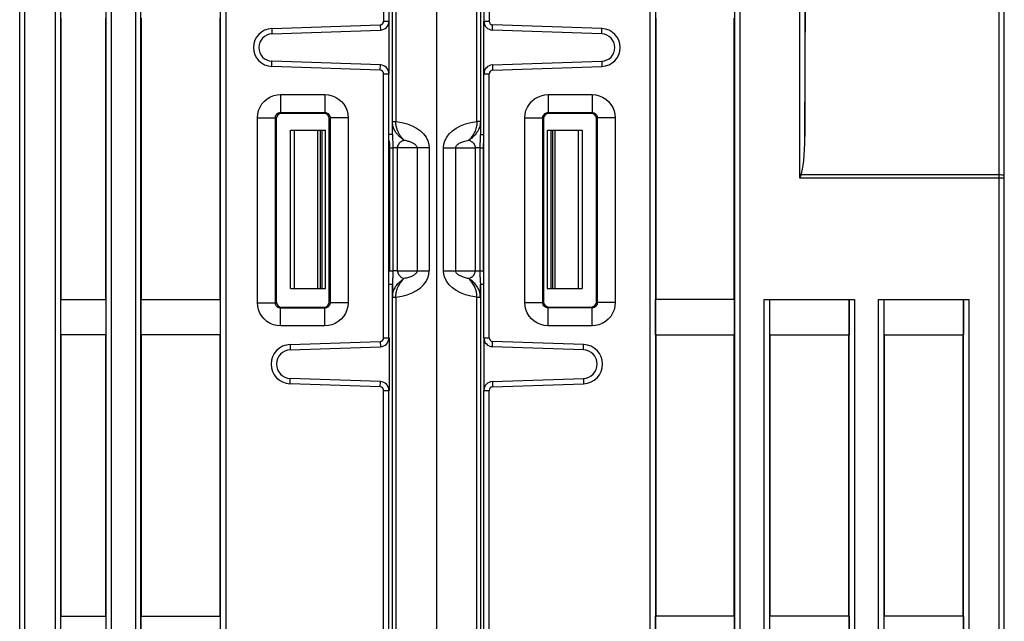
# Model space of a CAD drawing. Header units: millimetres. Extents: x -536 to 1170, y -857 to -283.
# Tile 8 of 38: x 519 to 575, y -707 to -672. Entities that reach past the tile are written whole.
import ezdxf

# ---------------------------------------------------------------- set-up
doc = ezdxf.new("R2010")
doc.units = ezdxf.units.MM
doc.header["$LTSCALE"] = 30.734
doc.layers.get('0').update_dxf_attribs({"linetype": 'CONTINUOUS'})
doc.layers.add('02___PRT_ALL_AXES', color=7, linetype='CONTINUOUS')

msp = doc.modelspace()

# ---------------------------------------------------------------- linework, layer by layer
at = {"linetype": 'Continuous'}
for p, q in [((574.528, -762.861), (574.528, -591.161)), ((574.228, -745.761), (574.228, -595.242)), ((518.528, -762.861), (518.528, -595.392)), ((518.828, -745.761), (518.828, -595.392)), ((539.228, -595.798), (539.228, -672.47)), ((539.528, -595.798), (539.528, -672.47)), ((544.928, -595.873), (544.928, -672.468)), ((545.228, -595.873), (545.228, -672.468)), ((520.549, -598.791), (520.549, -740.161)), ((523.747, -740.161), (523.747, -598.791)), ((525.109, -598.791), (525.109, -740.161)), ((530.247, -598.791), (530.247, -740.161)), ((554.387, -726.591), (554.387, -598.791)), ((559.489, -598.791), (559.489, -726.591)), ((520.848, -599.613), (520.848, -739.34)), ((523.448, -739.34), (523.448, -599.613)), ((525.408, -599.613), (525.408, -739.34)), ((529.948, -739.34), (529.948, -599.613)), ((554.686, -599.613), (554.686, -726.292)), ((559.19, -599.613), (559.19, -726.292)), ((562.889, -670.496), (562.889, -681.377)), ((563.189, -679.029), (563.228, -670.443)), ((563.189, -670.783), (563.189, -679.029)), ((520.868, -672.291), (520.868, -688.291)), ((523.428, -688.291), (523.428, -672.291)), ((525.428, -672.291), (525.428, -688.291)), ((529.928, -688.291), (529.928, -672.291)), ((539.228, -672.47), (539.528, -672.47)), ((539.533, -675.452), (539.533, -672.47)), ((544.928, -672.468), (545.228, -672.468)), ((554.706, -672.291), (554.706, -688.291)), ((559.171, -688.291), (559.171, -672.291)), ((532.867, -672.885), (539.035, -672.67)), ((532.867, -672.885), (532.878, -673.185)), ((532.878, -673.185), (539.046, -672.97)), ((539.035, -672.67), (539.046, -672.97)), ((545.411, -672.968), (545.421, -672.668)), ((551.629, -673.185), (545.411, -672.968)), ((551.639, -672.885), (545.421, -672.668)), ((551.629, -673.185), (551.639, -672.885)), ((532.867, -675.037), (532.878, -674.737)), ((539.046, -674.953), (532.878, -674.737)), ((545.411, -674.954), (551.629, -674.737)), ((551.629, -674.737), (551.639, -675.037)), ((539.035, -675.253), (532.867, -675.037)), ((539.035, -675.253), (539.046, -674.953)), ((545.411, -674.954), (545.421, -675.254)), ((545.421, -675.254), (551.639, -675.037)), ((539.228, -675.452), (539.528, -675.452)), ((539.228, -690.47), (539.228, -675.452)), ((539.528, -690.47), (539.528, -675.452)), ((544.928, -675.454), (545.228, -675.454)), ((544.928, -690.468), (544.928, -675.454)), ((545.228, -690.468), (545.228, -675.454)), ((533.369, -676.634), (535.888, -676.634)), ((533.369, -676.634), (533.369, -677.652)), ((535.888, -676.634), (535.888, -677.652)), ((548.576, -676.641), (551.081, -676.641)), ((548.576, -676.641), (548.576, -677.659)), ((551.081, -676.641), (551.081, -677.659)), ((532.051, -677.952), (533.069, -677.952)), ((532.051, -688.471), (532.051, -677.952)), ((533.069, -677.952), (533.122, -678.005)), ((533.069, -688.471), (533.069, -677.952)), ((533.122, -678.005), (533.122, -688.417)), ((533.369, -677.652), (535.888, -677.652)), ((533.422, -677.705), (533.369, -677.652)), ((535.836, -677.704), (533.422, -677.705)), ((535.888, -677.652), (535.836, -677.704)), ((536.187, -677.952), (536.136, -678.003)), ((536.136, -688.419), (536.136, -678.003)), ((537.205, -677.952), (536.187, -677.952)), ((536.187, -677.952), (536.187, -688.471)), ((537.205, -677.952), (537.205, -688.471)), ((547.258, -677.959), (548.276, -677.959)), ((547.258, -688.464), (547.258, -677.959)), ((548.276, -677.959), (548.323, -678.006)), ((548.276, -688.464), (548.276, -677.959)), ((548.323, -678.006), (548.323, -688.416)), ((548.576, -677.659), (551.081, -677.659)), ((548.576, -677.659), (548.623, -677.707)), ((551.032, -677.708), (548.623, -677.707)), ((551.081, -677.659), (551.032, -677.708)), ((551.381, -677.959), (551.331, -678.008)), ((551.331, -688.415), (551.331, -678.008)), ((552.398, -677.959), (551.381, -677.959)), ((551.381, -677.959), (551.381, -688.464)), ((552.398, -677.959), (552.398, -688.464)), ((539.728, -678.899), (539.728, -678.171)), ((562.931, -681.282), (562.889, -681.377)), ((562.889, -681.377), (574.528, -681.377)), ((562.974, -681.186), (574.228, -681.186)), ((539.728, -720.825), (539.728, -687.422)), ((544.728, -687.422), (544.728, -720.825)), ((539.925, -688.149), (539.925, -720.825)), ((544.532, -720.825), (544.532, -688.149)), ((520.851, -688.291), (523.446, -688.291)), ((520.851, -688.291), (520.851, -690.291)), ((523.446, -690.291), (523.446, -688.291)), ((525.411, -688.291), (529.946, -688.291)), ((525.411, -688.291), (525.411, -690.291)), ((529.946, -690.291), (529.946, -688.291)), ((532.051, -688.471), (533.069, -688.471)), ((533.069, -688.471), (533.122, -688.417)), ((533.369, -688.771), (533.422, -688.717)), ((535.888, -688.771), (533.369, -688.771)), ((533.369, -689.788), (533.369, -688.771)), ((533.422, -688.717), (535.836, -688.719)), ((535.888, -688.771), (535.836, -688.719)), ((535.888, -689.788), (535.888, -688.771)), ((536.187, -688.471), (536.136, -688.419)), ((537.205, -688.471), (536.187, -688.471)), ((547.258, -688.464), (548.276, -688.464)), ((548.276, -688.464), (548.323, -688.416)), ((548.576, -688.764), (548.623, -688.716)), ((551.081, -688.764), (548.576, -688.764)), ((548.576, -689.781), (548.576, -688.764)), ((548.623, -688.716), (551.032, -688.715)), ((551.032, -688.715), (551.081, -688.764)), ((551.081, -689.781), (551.081, -688.764)), ((551.381, -688.464), (551.331, -688.415)), ((552.398, -688.464), (551.381, -688.464)), ((559.188, -688.291), (554.688, -688.291)), ((554.688, -690.291), (554.688, -688.291)), ((559.188, -690.291), (559.188, -688.291)), ((560.869, -688.291), (566.007, -688.291)), ((560.869, -726.591), (560.869, -688.291)), ((561.168, -688.291), (561.168, -726.292)), ((561.171, -688.291), (561.171, -690.291)), ((565.706, -688.291), (565.706, -690.291)), ((565.708, -726.292), (565.708, -688.291)), ((566.007, -688.291), (566.007, -726.591)), ((567.369, -688.291), (572.507, -688.291)), ((567.369, -726.591), (567.369, -688.291)), ((567.668, -688.291), (567.668, -726.292)), ((567.671, -688.291), (567.671, -690.291)), ((572.206, -688.291), (572.206, -690.291)), ((572.208, -726.292), (572.208, -688.291)), ((572.507, -688.291), (572.507, -726.591)), ((535.888, -689.788), (533.369, -689.788)), ((551.081, -689.781), (548.576, -689.781)), ((523.446, -690.291), (520.851, -690.291)), ((520.868, -690.291), (520.868, -706.291)), ((523.428, -706.291), (523.428, -690.291)), ((529.946, -690.291), (525.411, -690.291)), ((525.428, -690.291), (525.428, -706.291)), ((529.928, -706.291), (529.928, -690.291)), ((539.228, -690.47), (539.528, -690.47)), ((539.533, -690.47), (539.533, -693.452)), ((544.923, -690.468), (544.923, -693.454)), ((544.928, -690.468), (545.228, -690.468)), ((554.688, -690.291), (559.188, -690.291)), ((554.706, -690.291), (554.706, -706.291)), ((559.171, -706.291), (559.171, -690.291)), ((561.171, -690.291), (565.706, -690.291)), ((561.188, -690.291), (561.188, -706.291)), ((565.688, -706.291), (565.688, -690.291)), ((567.671, -690.291), (572.206, -690.291)), ((567.688, -690.291), (567.688, -706.291)), ((572.188, -706.291), (572.188, -690.291)), ((533.902, -690.849), (539.035, -690.67)), ((533.902, -690.849), (533.913, -691.149)), ((533.913, -691.149), (539.046, -690.97)), ((539.035, -690.67), (539.046, -690.97)), ((545.411, -690.968), (545.421, -690.668)), ((550.594, -691.149), (545.411, -690.968)), ((550.604, -690.849), (545.421, -690.668)), ((550.594, -691.149), (550.604, -690.849)), ((533.902, -693.073), (533.913, -692.773)), ((539.035, -693.253), (533.902, -693.073)), ((539.046, -692.953), (533.913, -692.773)), ((539.035, -693.253), (539.046, -692.953)), ((545.411, -692.954), (550.594, -692.773)), ((545.411, -692.954), (545.421, -693.254)), ((545.421, -693.254), (550.604, -693.073)), ((550.594, -692.773), (550.604, -693.073)), ((539.228, -693.452), (539.528, -693.452)), ((539.228, -720.166), (539.228, -693.452)), ((539.528, -720.166), (539.528, -693.452)), ((544.928, -693.454), (545.228, -693.454)), ((544.928, -720.621), (544.928, -693.454)), ((545.228, -720.621), (545.228, -693.454)), ((520.851, -706.291), (523.446, -706.291)), ((520.851, -706.291), (520.851, -708.291)), ((523.446, -708.291), (523.446, -706.291)), ((525.411, -706.291), (529.946, -706.291)), ((525.411, -706.291), (525.411, -708.291)), ((529.946, -708.291), (529.946, -706.291)), ((559.188, -706.291), (554.688, -706.291)), ((554.688, -708.291), (554.688, -706.291)), ((559.188, -708.291), (559.188, -706.291)), ((565.706, -706.291), (561.171, -706.291)), ((561.171, -706.291), (561.171, -708.291)), ((565.706, -706.291), (565.706, -708.291)), ((572.206, -706.291), (567.671, -706.291)), ((567.671, -706.291), (567.671, -708.291)), ((572.206, -706.291), (572.206, -708.291))]:
    msp.add_line(p, q, dxfattribs=at)
for points in [[(532.051, -677.952), (532.068, -677.742), (532.116, -677.543), (532.197, -677.35), (532.308, -677.171), (532.446, -677.012), (532.607, -676.877), (532.786, -676.771), (532.976, -676.694), (533.169, -676.649), (533.369, -676.634)], [(535.888, -676.634), (536.097, -676.651), (536.297, -676.699), (536.49, -676.78), (536.669, -676.891), (536.827, -677.029), (536.963, -677.19), (537.068, -677.369), (537.145, -677.559), (537.19, -677.752), (537.205, -677.952)], [(547.258, -677.959), (547.275, -677.749), (547.323, -677.55), (547.404, -677.357), (547.515, -677.178), (547.653, -677.019), (547.814, -676.884), (547.993, -676.778), (548.183, -676.701), (548.376, -676.656), (548.576, -676.641)], [(551.081, -676.641), (551.29, -676.658), (551.49, -676.706), (551.683, -676.787), (551.862, -676.898), (552.02, -677.036), (552.156, -677.197), (552.261, -677.376), (552.338, -677.566), (552.383, -677.759), (552.398, -677.959)], [(533.069, -677.952), (533.072, -677.904), (533.083, -677.858), (533.101, -677.814), (533.127, -677.773), (533.158, -677.737), (533.195, -677.706), (533.235, -677.682), (533.279, -677.665), (533.324, -677.655), (533.369, -677.652)], [(535.888, -677.652), (535.935, -677.655), (535.981, -677.666), (536.025, -677.685), (536.066, -677.71), (536.102, -677.741), (536.133, -677.778), (536.157, -677.818), (536.174, -677.862), (536.184, -677.907), (536.187, -677.952)], [(548.276, -677.959), (548.279, -677.911), (548.29, -677.865), (548.308, -677.821), (548.334, -677.78), (548.365, -677.744), (548.402, -677.713), (548.442, -677.689), (548.486, -677.672), (548.531, -677.662), (548.576, -677.659)], [(551.081, -677.659), (551.128, -677.662), (551.174, -677.673), (551.218, -677.692), (551.259, -677.717), (551.295, -677.748), (551.326, -677.785), (551.35, -677.825), (551.367, -677.869), (551.377, -677.914), (551.381, -677.959)], [(562.974, -681.186), (562.953, -681.234), (562.931, -681.282)], [(574.228, -681.186), (574.306, -681.187), (574.378, -681.191), (574.44, -681.197), (574.488, -681.205), (574.518, -681.214), (574.528, -681.224)], [(533.369, -689.788), (533.159, -689.771), (532.96, -689.723), (532.766, -689.642), (532.588, -689.532), (532.429, -689.393), (532.294, -689.232), (532.188, -689.054), (532.111, -688.863), (532.066, -688.67), (532.051, -688.471)], [(533.369, -688.771), (533.321, -688.767), (533.275, -688.756), (533.231, -688.738), (533.19, -688.713), (533.154, -688.681), (533.123, -688.645), (533.099, -688.604), (533.082, -688.56), (533.072, -688.516), (533.069, -688.471)], [(536.187, -688.471), (536.184, -688.518), (536.173, -688.564), (536.155, -688.608), (536.13, -688.649), (536.098, -688.685), (536.062, -688.716), (536.021, -688.74), (535.977, -688.757), (535.933, -688.767), (535.888, -688.771)], [(537.205, -688.471), (537.188, -688.68), (537.14, -688.88), (537.059, -689.073), (536.949, -689.252), (536.81, -689.41), (536.649, -689.546), (536.471, -689.652), (536.28, -689.728), (536.087, -689.773), (535.888, -689.788)], [(548.576, -689.781), (548.366, -689.764), (548.167, -689.716), (547.973, -689.635), (547.795, -689.525), (547.636, -689.386), (547.501, -689.225), (547.395, -689.047), (547.318, -688.857), (547.273, -688.663), (547.258, -688.464)], [(548.576, -688.764), (548.528, -688.76), (548.482, -688.749), (548.438, -688.731), (548.397, -688.706), (548.361, -688.674), (548.33, -688.638), (548.306, -688.597), (548.289, -688.553), (548.279, -688.509), (548.276, -688.464)], [(551.381, -688.464), (551.377, -688.511), (551.366, -688.557), (551.348, -688.601), (551.323, -688.642), (551.291, -688.678), (551.255, -688.709), (551.214, -688.733), (551.17, -688.75), (551.126, -688.76), (551.081, -688.764)], [(552.398, -688.464), (552.381, -688.673), (552.333, -688.873), (552.252, -689.066), (552.142, -689.245), (552.003, -689.403), (551.842, -689.539), (551.664, -689.645), (551.473, -689.721), (551.28, -689.766), (551.081, -689.781)]]:
    msp.add_lwpolyline(points, dxfattribs=at)
for centre, radius, start, end in [((539.028, -672.47), 0.2, 272, 0), ((539.028, -672.47), 0.5, 272, 0), ((545.428, -672.468), 0.5, 180, 268), ((545.428, -672.468), 0.2, 180, 268), ((532.905, -673.961), 1.077, 92, 268), ((551.601, -673.961), 1.077, 272, 88), ((532.905, -673.961), 0.777, 92, 268), ((551.601, -673.961), 0.777, 272, 88), ((539.028, -675.452), 0.2, 0, 88), ((539.028, -675.452), 0.5, 0, 88), ((545.428, -675.454), 0.5, 92, 180), ((545.428, -675.454), 0.2, 92, 180), ((539.028, -690.47), 0.2, 272, 0), ((539.028, -690.47), 0.5, 272, 0), ((545.428, -690.468), 0.5, 180, 268), ((545.428, -690.468), 0.2, 180, 268), ((533.941, -691.961), 1.113, 92, 268), ((550.565, -691.961), 1.113, 272, 88), ((533.941, -691.961), 0.813, 92, 268), ((550.565, -691.961), 0.813, 272, 88), ((539.028, -693.452), 0.2, 0, 88), ((539.028, -693.452), 0.5, 0, 88), ((545.428, -693.454), 0.5, 92, 180), ((545.428, -693.454), 0.2, 92, 180)]:
    msp.add_arc(centre, radius, start, end, dxfattribs=at)
for centre, major_axis, ratio, start_param, end_param in [((533.422, -678.005), (-0.142, 0.265), 0.999122, -0.490563, 1.079015), ((535.835, -678.004), (0.24, 0.181), 0.998228, -0.645492, 0.924086), ((548.624, -678.007), (0.24, -0.181), 0.998228, 2.217507, 3.787085), ((551.031, -678.008), (0.142, 0.265), 0.999122, -1.079015, 0.490563), ((562.889, -678.948), (0, 2.334), 0.128552, -2.854923, -1.605703), ((533.422, -688.417), (0.142, 0.265), 0.999122, -4.220608, -2.65103), ((535.835, -688.418), (0.24, -0.181), 0.998228, -0.924086, 0.645492), ((548.624, -688.416), (0.24, 0.181), 0.998228, 2.4961, 4.065679), ((551.031, -688.414), (-0.142, 0.265), 0.999122, -3.632156, -2.062577)]:
    msp.add_ellipse(centre, major_axis=major_axis, ratio=ratio, start_param=start_param, end_param=end_param, dxfattribs=at)
at = {"layer": '02___PRT_ALL_AXES', "linetype": 'Continuous'}
for p, q in [((539.728, -678.899), (539.728, -595.161)), ((539.925, -595.162), (539.925, -678.172)), ((542.228, -595.173), (542.228, -745.361)), ((544.532, -678.172), (544.532, -595.235)), ((544.728, -595.23), (544.728, -678.899)), ((544.923, -675.454), (544.923, -672.468)), ((533.928, -678.661), (535.928, -678.661)), ((533.928, -687.661), (533.928, -678.661)), ((534.162, -687.661), (534.162, -678.661)), ((535.47, -678.661), (535.47, -687.661)), ((535.611, -678.661), (535.611, -687.661)), ((535.728, -687.661), (535.728, -678.661)), ((535.928, -687.661), (535.928, -678.661)), ((539.826, -678.172), (539.925, -678.172)), ((544.527, -678.303), (544.52, -678.368)), ((544.63, -678.172), (544.532, -678.172)), ((544.702, -678.171), (544.63, -678.172)), ((548.528, -678.661), (550.528, -678.661)), ((548.528, -678.661), (548.528, -687.661)), ((548.728, -678.661), (548.728, -687.661)), ((548.845, -687.661), (548.845, -678.661)), ((548.987, -687.661), (548.987, -678.661)), ((550.294, -678.661), (550.294, -687.661)), ((550.528, -678.661), (550.528, -687.661)), ((539.721, -678.899), (539.533, -678.899)), ((539.728, -678.899), (539.721, -678.899)), ((539.73, -679.024), (539.733, -679.077)), ((539.733, -679.077), (539.736, -679.144)), ((544.726, -679.033), (544.724, -679.077)), ((544.728, -678.899), (544.923, -678.899)), ((539.57, -679.661), (539.759, -679.661)), ((539.57, -679.661), (539.57, -686.661)), ((541.818, -679.661), (539.759, -679.661)), ((539.759, -679.661), (539.759, -686.661)), ((540.021, -686.661), (540.021, -679.661)), ((541.128, -679.661), (541.128, -686.661)), ((541.818, -679.661), (541.818, -686.661)), ((542.638, -679.661), (544.435, -679.661)), ((542.638, -686.661), (542.638, -679.661)), ((543.328, -686.661), (543.328, -679.661)), ((544.698, -679.661), (544.435, -679.661)), ((544.435, -679.661), (544.435, -686.661)), ((544.698, -679.661), (544.886, -679.661)), ((544.698, -679.661), (544.698, -686.661)), ((544.886, -679.661), (544.886, -686.661)), ((539.57, -686.661), (539.759, -686.661)), ((540.021, -686.661), (539.759, -686.661)), ((540.021, -686.661), (541.818, -686.661)), ((542.638, -686.661), (544.435, -686.661)), ((544.435, -686.661), (544.698, -686.661)), ((544.698, -686.661), (544.886, -686.661)), ((533.928, -687.661), (535.928, -687.661)), ((539.533, -687.422), (539.728, -687.422)), ((539.728, -687.422), (539.728, -688.151)), ((544.728, -687.422), (544.923, -687.422)), ((544.728, -688.151), (544.728, -687.422)), ((548.528, -687.661), (550.528, -687.661)), ((539.754, -688.15), (539.826, -688.15)), ((539.826, -688.15), (539.925, -688.149)), ((544.532, -688.149), (544.63, -688.15))]:
    msp.add_line(p, q, dxfattribs=at)
for points in [[(539.728, -678.171), (539.735, -678.171), (539.754, -678.171), (539.826, -678.172)], [(540.383, -679.224), (540.368, -679.214), (540.352, -679.203), (540.335, -679.191), (540.317, -679.179), (540.298, -679.165), (540.278, -679.151), (540.258, -679.135), (540.237, -679.119), (540.216, -679.101), (540.193, -679.083), (540.17, -679.063), (540.147, -679.041), (540.122, -679.019), (540.097, -678.994), (540.072, -678.968), (540.046, -678.94), (540.019, -678.91), (539.992, -678.877), (539.964, -678.842), (539.937, -678.804), (539.909, -678.764), (539.883, -678.72), (539.857, -678.674), (539.833, -678.626), (539.811, -678.577), (539.791, -678.527), (539.774, -678.475), (539.759, -678.421), (539.747, -678.365), (539.737, -678.305), (539.73, -678.24), (539.728, -678.171)], [(539.925, -678.172), (540.26, -678.222), (540.567, -678.3), (540.848, -678.409), (541.098, -678.543), (541.316, -678.7), (541.497, -678.874), (541.639, -679.065), (541.741, -679.264), (541.8, -679.461), (541.818, -679.661)], [(539.93, -678.313), (539.926, -678.245), (539.925, -678.172)], [(540.383, -679.224), (540.372, -679.213), (540.36, -679.201), (540.348, -679.188), (540.334, -679.175), (540.32, -679.16), (540.306, -679.144), (540.29, -679.127), (540.275, -679.109), (540.258, -679.09), (540.242, -679.069), (540.224, -679.047), (540.206, -679.023), (540.188, -678.997), (540.169, -678.969), (540.149, -678.939), (540.129, -678.907), (540.108, -678.872), (540.087, -678.834), (540.066, -678.793), (540.046, -678.749), (540.026, -678.701), (540.006, -678.651), (539.989, -678.6), (539.973, -678.546), (539.959, -678.492), (539.947, -678.436), (539.937, -678.376), (539.93, -678.313)], [(542.638, -679.661), (542.656, -679.461), (542.715, -679.264), (542.817, -679.065), (542.959, -678.874), (543.14, -678.7), (543.358, -678.543), (543.608, -678.409), (543.889, -678.3), (544.196, -678.222), (544.532, -678.172)], [(544.728, -678.171), (544.726, -678.237), (544.719, -678.303), (544.709, -678.369), (544.693, -678.435), (544.673, -678.504), (544.647, -678.573), (544.616, -678.642), (544.579, -678.712), (544.536, -678.781), (544.487, -678.849), (544.433, -678.916), (544.372, -678.981), (544.306, -679.044), (544.235, -679.106), (544.156, -679.166), (544.073, -679.224)], [(544.494, -678.503), (544.476, -678.573), (544.453, -678.642), (544.427, -678.711), (544.396, -678.78), (544.361, -678.848), (544.323, -678.915), (544.28, -678.98), (544.234, -679.044), (544.184, -679.106), (544.13, -679.166), (544.073, -679.224)], [(544.52, -678.368), (544.509, -678.435), (544.494, -678.503)], [(544.532, -678.172), (544.531, -678.237), (544.527, -678.303)], [(544.728, -678.171), (544.721, -678.171), (544.702, -678.171)], [(539.551, -679.269), (539.56, -679.462), (539.57, -679.661)], [(539.728, -678.899), (539.729, -678.962), (539.73, -679.024)], [(539.736, -679.144), (539.739, -679.203), (539.747, -679.326)], [(540.021, -679.661), (540.022, -679.637), (540.024, -679.614), (540.028, -679.592), (540.032, -679.571), (540.038, -679.55), (540.046, -679.53), (540.054, -679.51), (540.064, -679.489), (540.075, -679.469), (540.088, -679.449), (540.102, -679.429), (540.118, -679.408), (540.136, -679.388), (540.155, -679.368), (540.177, -679.348), (540.2, -679.328), (540.226, -679.309), (540.253, -679.29), (540.283, -679.272), (540.314, -679.255), (540.348, -679.239), (540.384, -679.224)], [(540.384, -679.224), (540.445, -679.237), (540.503, -679.25), (540.559, -679.264), (540.612, -679.278), (540.662, -679.294), (540.709, -679.309), (540.754, -679.326), (540.796, -679.342), (540.836, -679.36), (540.873, -679.377), (540.907, -679.396), (540.94, -679.414), (540.97, -679.434), (540.998, -679.454), (541.023, -679.474), (541.046, -679.495), (541.068, -679.518), (541.087, -679.542), (541.103, -679.568), (541.116, -679.596), (541.124, -679.627), (541.128, -679.661)], [(543.328, -679.661), (543.33, -679.635), (543.336, -679.609), (543.344, -679.586), (543.356, -679.562), (543.371, -679.54), (543.389, -679.518), (543.41, -679.495), (543.434, -679.473), (543.462, -679.451), (543.494, -679.429), (543.53, -679.406), (543.571, -679.384), (543.616, -679.362), (543.667, -679.34), (543.722, -679.318), (543.782, -679.297), (543.847, -679.278), (543.917, -679.259), (543.992, -679.241), (544.073, -679.224)], [(544.073, -679.224), (544.104, -679.237), (544.134, -679.251), (544.162, -679.266), (544.189, -679.281), (544.214, -679.297), (544.238, -679.314), (544.26, -679.331), (544.281, -679.349), (544.301, -679.368), (544.319, -679.386), (544.336, -679.406), (544.352, -679.426), (544.367, -679.446), (544.38, -679.468), (544.393, -679.49), (544.404, -679.513), (544.413, -679.536), (544.421, -679.56), (544.427, -679.585), (544.432, -679.61), (544.434, -679.635), (544.435, -679.661)], [(544.724, -679.077), (544.723, -679.096), (544.72, -679.157), (544.716, -679.217), (544.709, -679.336)], [(544.728, -678.899), (544.727, -678.968), (544.726, -679.033)], [(539.747, -679.326), (539.751, -679.391), (539.754, -679.458), (539.757, -679.525), (539.758, -679.593), (539.759, -679.661)], [(544.709, -679.336), (544.705, -679.397), (544.702, -679.461), (544.7, -679.526), (544.698, -679.593), (544.698, -679.661)], [(544.904, -679.29), (544.9, -679.35), (544.895, -679.41), (544.892, -679.472), (544.889, -679.534), (544.887, -679.597), (544.886, -679.661)], [(539.759, -686.661), (539.758, -686.727), (539.757, -686.791), (539.754, -686.853), (539.751, -686.915), (539.748, -686.977), (539.744, -687.038), (539.74, -687.1), (539.737, -687.162), (539.733, -687.225), (539.731, -687.29), (539.729, -687.355), (539.728, -687.422)], [(539.728, -688.151), (539.73, -688.094), (539.735, -688.036), (539.743, -687.979), (539.754, -687.921), (539.77, -687.862), (539.789, -687.801), (539.813, -687.74), (539.841, -687.678), (539.874, -687.617), (539.911, -687.556), (539.952, -687.496), (539.997, -687.438), (540.043, -687.384), (540.092, -687.333), (540.14, -687.286), (540.189, -687.242), (540.239, -687.201), (540.288, -687.164), (540.336, -687.129), (540.383, -687.097)], [(539.925, -688.149), (540.26, -688.1), (540.567, -688.022), (540.848, -687.913), (541.098, -687.779), (541.316, -687.622), (541.497, -687.447), (541.639, -687.256), (541.741, -687.058), (541.8, -686.86), (541.818, -686.661)], [(539.977, -687.761), (539.999, -687.693), (540.024, -687.624), (540.053, -687.556), (540.086, -687.49), (540.122, -687.426), (540.159, -687.366), (540.197, -687.312), (540.234, -687.262), (540.273, -687.215), (540.31, -687.172), (540.347, -687.133), (540.383, -687.098)], [(540.021, -686.661), (540.022, -686.685), (540.024, -686.71), (540.029, -686.736), (540.035, -686.761), (540.044, -686.787), (540.054, -686.812), (540.066, -686.836), (540.079, -686.86), (540.094, -686.883), (540.111, -686.905), (540.129, -686.927), (540.149, -686.948), (540.171, -686.969), (540.195, -686.989), (540.22, -687.009), (540.248, -687.028), (540.279, -687.047), (540.311, -687.065), (540.346, -687.082), (540.384, -687.097)], [(541.128, -686.661), (541.126, -686.685), (541.122, -686.708), (541.114, -686.729), (541.105, -686.751), (541.092, -686.771), (541.077, -686.792), (541.06, -686.812), (541.04, -686.832), (541.018, -686.852), (540.992, -686.872), (540.962, -686.893), (540.93, -686.913), (540.893, -686.934), (540.853, -686.954), (540.808, -686.974), (540.76, -686.994), (540.707, -687.013), (540.65, -687.032), (540.59, -687.049), (540.525, -687.066), (540.456, -687.082), (540.384, -687.097)], [(544.532, -688.149), (544.196, -688.1), (543.889, -688.022), (543.608, -687.913), (543.358, -687.779), (543.14, -687.622), (542.959, -687.447), (542.817, -687.256), (542.715, -687.058), (542.656, -686.86), (542.638, -686.661)], [(544.073, -687.097), (544.005, -687.084), (543.941, -687.069), (543.881, -687.053), (543.824, -687.037), (543.77, -687.02), (543.72, -687.002), (543.672, -686.984), (543.628, -686.965), (543.587, -686.946), (543.549, -686.926), (543.513, -686.905), (543.48, -686.884), (543.451, -686.862), (543.423, -686.839), (543.399, -686.815), (543.377, -686.789), (543.358, -686.762), (543.343, -686.731), (543.333, -686.697), (543.328, -686.661)], [(544.073, -687.097), (544.104, -687.084), (544.133, -687.071), (544.161, -687.056), (544.187, -687.041), (544.212, -687.026), (544.235, -687.009), (544.257, -686.993), (544.277, -686.976), (544.297, -686.958), (544.315, -686.939), (544.333, -686.92), (544.349, -686.9), (544.364, -686.88), (544.378, -686.858), (544.39, -686.836), (544.402, -686.813), (544.411, -686.79), (544.42, -686.765), (544.426, -686.74), (544.431, -686.714), (544.434, -686.688), (544.435, -686.661)], [(544.489, -687.798), (544.474, -687.744), (544.456, -687.688), (544.436, -687.633), (544.412, -687.577), (544.386, -687.521), (544.357, -687.465), (544.325, -687.41), (544.29, -687.356), (544.252, -687.302), (544.212, -687.249), (544.168, -687.197), (544.122, -687.147), (544.073, -687.097)], [(544.728, -688.151), (544.727, -688.106), (544.724, -688.061), (544.719, -688.016), (544.712, -687.971), (544.703, -687.925), (544.691, -687.879), (544.677, -687.831), (544.66, -687.783), (544.64, -687.733), (544.617, -687.683), (544.591, -687.632), (544.562, -687.581), (544.529, -687.53), (544.492, -687.48), (544.452, -687.429), (544.409, -687.38), (544.362, -687.331), (544.312, -687.282), (544.258, -687.234), (544.2, -687.188), (544.138, -687.142), (544.073, -687.097)], [(544.698, -686.661), (544.698, -686.725), (544.699, -686.788), (544.702, -686.85), (544.705, -686.912), (544.708, -686.974), (544.712, -687.037), (544.716, -687.102), (544.72, -687.167), (544.723, -687.232), (544.726, -687.297), (544.728, -687.36), (544.728, -687.422)], [(539.728, -688.151), (539.735, -688.15), (539.754, -688.15)], [(539.925, -688.149), (539.925, -688.087), (539.929, -688.024), (539.935, -687.96)], [(539.935, -687.96), (539.946, -687.895), (539.959, -687.829), (539.977, -687.761)], [(544.512, -687.902), (544.502, -687.851), (544.489, -687.798)], [(544.526, -688.003), (544.52, -687.953), (544.512, -687.902)], [(544.532, -688.149), (544.532, -688.101), (544.529, -688.052), (544.526, -688.003)], [(544.63, -688.15), (544.702, -688.15), (544.721, -688.15), (544.728, -688.151)]]:
    msp.add_lwpolyline(points, dxfattribs=at)

doc.saveas('drawing.dxf')
